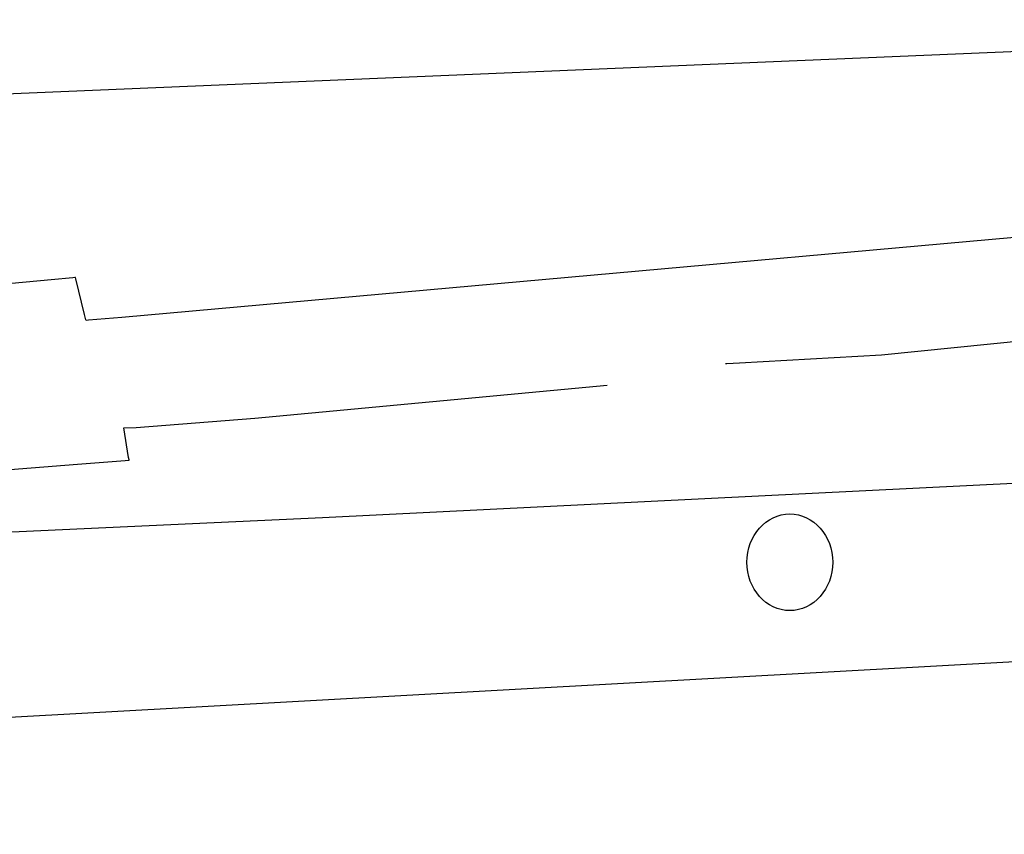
# Model space of a CAD drawing. Extents: x -3.49 to 3.52, y -1.52 to 1.45.
# Tile 12 of 32: x -0.09 to 0.26, y -0.39 to -0.09. Entities that reach past the tile are written whole.
import ezdxf

# ---------------------------------------------------------------- set-up
doc = ezdxf.new("R2010")
doc.units = 0

msp = doc.modelspace()

# ---------------------------------------------------------------- linework, layer by layer
at = {"layer": 'Layer 1', "color": 7, "linetype": 'CONTINUOUS'}
for p, q in [((-0.17131, -0.123315), (0.541228, -0.093315)), ((0.267444, -0.17246), (-0.057073, -0.201523)), ((-0.082762, -0.187884), (-0.134427, -0.192727)), ((-0.074915, -0.187149), (-0.082762, -0.187884)), ((-0.074172, -0.187079), (-0.074915, -0.187149)), ((-0.074019, -0.187065), (-0.074172, -0.187079)), ((-0.074005, -0.187063), (-0.074019, -0.187065)), ((-0.074001, -0.187063), (-0.074005, -0.187063)), ((-0.074, -0.187063), (-0.074001, -0.187063)), ((-0.073999, -0.187065), (-0.074, -0.187063)), ((-0.074, -0.187063), (-0.074, -0.187063)), ((-0.074, -0.187063), (-0.074, -0.187063)), ((-0.074, -0.187063), (-0.074, -0.187063)), ((-0.074, -0.187063), (-0.074, -0.187063)), ((-0.074, -0.187063), (-0.074, -0.187063)), ((-0.074, -0.187063), (-0.074, -0.187063)), ((-0.074, -0.187063), (-0.074, -0.187063)), ((-0.073991, -0.187097), (-0.073999, -0.187065)), ((-0.07387, -0.187581), (-0.073991, -0.187097)), ((-0.070642, -0.200498), (-0.07387, -0.187581)), ((-0.070152, -0.20246), (-0.070642, -0.200498)), ((-0.070105, -0.202646), (-0.070152, -0.20246)), ((-0.070096, -0.202684), (-0.070105, -0.202646)), ((-0.070095, -0.202688), (-0.070096, -0.202684)), ((-0.070095, -0.202689), (-0.070095, -0.202688)), ((-0.070094, -0.202689), (-0.070095, -0.202689)), ((-0.070095, -0.202689), (-0.070095, -0.202689)), ((-0.070091, -0.202689), (-0.070094, -0.202689)), ((-0.070094, -0.202689), (-0.070094, -0.202689)), ((-0.070094, -0.202689), (-0.070094, -0.202689)), ((-0.070094, -0.202689), (-0.070094, -0.202689)), ((-0.070094, -0.202689), (-0.070094, -0.202689)), ((-0.070094, -0.202689), (-0.070094, -0.202689)), ((-0.07004, -0.202684), (-0.070091, -0.202689)), ((-0.069234, -0.202612), (-0.07004, -0.202684)), ((-0.057073, -0.201523), (-0.069234, -0.202612)), ((0.219092, -0.215139), (0.324433, -0.204642)), ((0.162323, -0.218315), (0.162323, -0.218315)), ((0.162323, -0.218315), (0.162323, -0.218315)), ((0.162323, -0.218315), (0.162323, -0.218315)), ((0.162323, -0.218315), (0.162323, -0.218315)), ((0.162323, -0.218315), (0.162323, -0.218315)), ((0.162323, -0.218315), (0.162323, -0.218315)), ((0.162323, -0.218315), (0.162323, -0.218315)), ((0.162323, -0.218315), (0.162325, -0.218315)), ((0.162325, -0.218315), (0.162345, -0.218314)), ((0.162345, -0.218314), (0.162444, -0.218309)), ((0.162444, -0.218309), (0.162872, -0.218289)), ((0.162872, -0.218289), (0.167455, -0.218067)), ((0.167455, -0.218067), (0.219092, -0.215139)), ((-0.008729, -0.238128), (0.119354, -0.226126)), ((-0.051872, -0.241576), (-0.008729, -0.238128)), ((-0.056421, -0.241752), (-0.051872, -0.241576)), ((-0.054636, -0.252462), (-0.056421, -0.241752)), ((0.525088, -0.249021), (0.015884, -0.274473)), ((-0.073185, -0.254947), (-0.055892, -0.253581)), ((-0.055892, -0.253581), (-0.054564, -0.253476)), ((-0.054487, -0.253356), (-0.054636, -0.252462)), ((-0.054564, -0.253476), (-0.054475, -0.253469)), ((-0.054473, -0.253444), (-0.054487, -0.253356)), ((-0.054475, -0.253469), (-0.054469, -0.253469)), ((-0.054469, -0.253464), (-0.054473, -0.253444)), ((-0.054469, -0.253468), (-0.054469, -0.253464)), ((-0.054469, -0.253469), (-0.054469, -0.253468)), ((-0.054469, -0.253468), (-0.054469, -0.253468)), ((-0.054469, -0.253468), (-0.054469, -0.253468)), ((-0.054469, -0.253468), (-0.054469, -0.253468)), ((-0.054469, -0.253469), (-0.054469, -0.253469)), ((-0.054469, -0.253469), (-0.054469, -0.253469)), ((-0.054469, -0.253469), (-0.054469, -0.253469)), ((-0.054469, -0.253469), (-0.054469, -0.253469)), ((-0.054469, -0.253469), (-0.054469, -0.253469)), ((-0.054469, -0.253469), (-0.054469, -0.253469)), ((-0.054469, -0.253469), (-0.054469, -0.253469)), ((-0.054469, -0.253469), (-0.054469, -0.253469)), ((-0.122306, -0.258827), (-0.073185, -0.254947)), ((0.015884, -0.274473), (-0.163718, -0.2826)), ((0.177053, -0.276022), (0.178342, -0.275138)), ((0.178342, -0.275138), (0.179706, -0.274394)), ((0.179706, -0.274394), (0.181139, -0.2738)), ((0.181139, -0.2738), (0.182632, -0.273364)), ((0.182632, -0.273364), (0.184176, -0.273095)), ((0.184176, -0.273095), (0.185764, -0.273004)), ((0.185764, -0.273004), (0.187352, -0.273095)), ((0.187352, -0.273095), (0.188896, -0.273364)), ((0.188896, -0.273364), (0.190388, -0.2738)), ((0.190388, -0.2738), (0.191821, -0.274394)), ((0.191821, -0.274394), (0.193185, -0.275138)), ((0.193185, -0.275138), (0.194473, -0.276022)), ((0.173725, -0.279426), (0.174737, -0.278176)), ((0.174737, -0.278176), (0.175849, -0.277038)), ((0.175849, -0.277038), (0.177053, -0.276022)), ((0.194473, -0.276022), (0.195677, -0.277038)), ((0.195677, -0.277038), (0.196789, -0.278176)), ((0.196789, -0.278176), (0.1978, -0.279426)), ((0.171374, -0.283765), (0.172036, -0.28223)), ((0.172036, -0.28223), (0.172822, -0.280781)), ((0.172822, -0.280781), (0.173725, -0.279426)), ((0.1978, -0.279426), (0.198703, -0.280781)), ((0.198703, -0.280781), (0.199489, -0.28223)), ((0.199489, -0.28223), (0.20015, -0.283765)), ((1.002787, -0.286184), (-0.867981, -0.389469)), ((0.170458, -0.287055), (0.170845, -0.285377)), ((0.170845, -0.285377), (0.171374, -0.283765)), ((0.20015, -0.283765), (0.200679, -0.285377)), ((0.200679, -0.285377), (0.201066, -0.287055)), ((0.170138, -0.290579), (0.170219, -0.288792)), ((0.170219, -0.288792), (0.170458, -0.287055)), ((0.201066, -0.287055), (0.201305, -0.288792)), ((0.201305, -0.288792), (0.201386, -0.290579)), ((0.170219, -0.292366), (0.170138, -0.290579)), ((0.170458, -0.294103), (0.170219, -0.292366)), ((0.201305, -0.292366), (0.201066, -0.294103)), ((0.201386, -0.290579), (0.201305, -0.292366)), ((0.170845, -0.295783), (0.170458, -0.294103)), ((0.171374, -0.297395), (0.170845, -0.295783)), ((0.200679, -0.295783), (0.20015, -0.297395)), ((0.201066, -0.294103), (0.200679, -0.295783)), ((0.172036, -0.29893), (0.171374, -0.297395)), ((0.172822, -0.30038), (0.172036, -0.29893)), ((0.173725, -0.301734), (0.172822, -0.30038)), ((0.198703, -0.30038), (0.1978, -0.301734)), ((0.199489, -0.29893), (0.198703, -0.30038)), ((0.20015, -0.297395), (0.199489, -0.29893)), ((0.174737, -0.302985), (0.173725, -0.301734)), ((0.175849, -0.304123), (0.174737, -0.302985)), ((0.177053, -0.305139), (0.175849, -0.304123)), ((0.195677, -0.304123), (0.194473, -0.305139)), ((0.196789, -0.302985), (0.195677, -0.304123)), ((0.1978, -0.301734), (0.196789, -0.302985)), ((0.178342, -0.306023), (0.177053, -0.305139)), ((0.179706, -0.306767), (0.178342, -0.306023)), ((0.181139, -0.307362), (0.179706, -0.306767)), ((0.182632, -0.307798), (0.181139, -0.307362)), ((0.184176, -0.308066), (0.182632, -0.307798)), ((0.188896, -0.307798), (0.187352, -0.308066)), ((0.190388, -0.307362), (0.188896, -0.307798)), ((0.191821, -0.306767), (0.190388, -0.307362)), ((0.193185, -0.306023), (0.191821, -0.306767)), ((0.194473, -0.305139), (0.193185, -0.306023)), ((0.185764, -0.308157), (0.184176, -0.308066)), ((0.187352, -0.308066), (0.185764, -0.308157))]:
    msp.add_line(p, q, dxfattribs=at)

doc.saveas('drawing.dxf')
